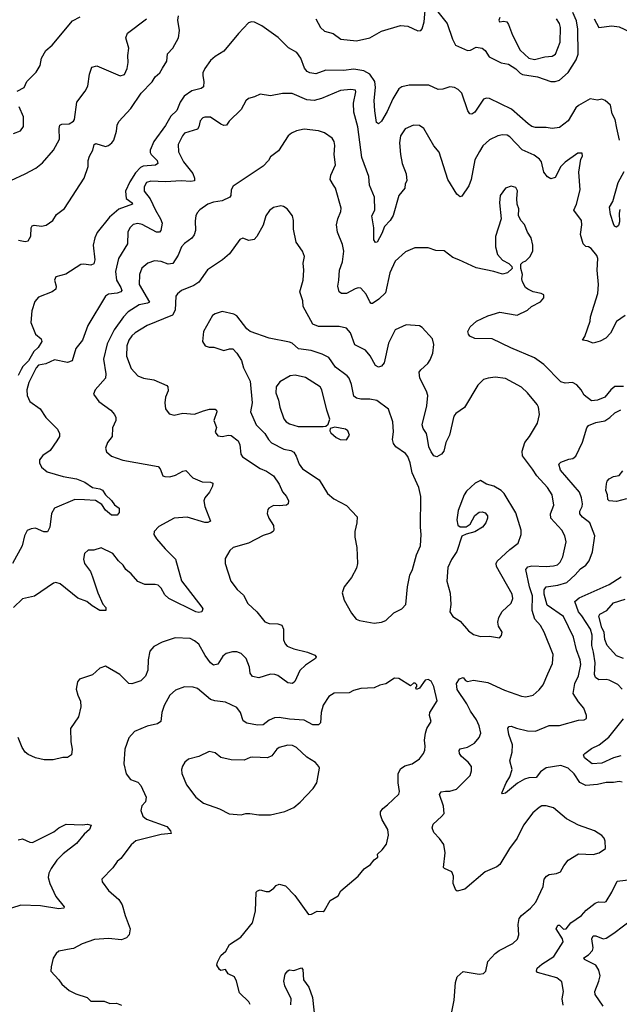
# Model space of a CAD drawing. Extents: x 1839239 to 1929705, y 762242 to 910352.
# Tile 31 of 256: x 1875786 to 1879895, y 775198 to 781939. Entities that reach past the tile are written whole.
import ezdxf

# ---------------------------------------------------------------- set-up
doc = ezdxf.new("R2010")
doc.units = 0

msp = doc.modelspace()

# ---------------------------------------------------------------- linework, layer by layer
at = {"layer": '0CON10XD'}
for points in [[(1877815.7, 781945.7), (1877848.7, 781885), (1877875, 781860.9), (1877935.6, 781845), (1877986.3, 781806.3), (1878095.3, 781795.3), (1878185, 781813.8), (1878265, 781859.4), (1878395, 781898.6), (1878445, 781895.6), (1878515, 781862), (1878535, 781864), (1878545, 781877.5), (1878558.9, 781925), (1878570, 782055)], [(1878615, 782038), (1878715, 781912.5), (1878751.3, 781805), (1878772.5, 781765), (1878855, 781729.2), (1878875, 781731.2), (1878915, 781750), (1878954.6, 781744.6), (1878975, 781728.1), (1879004.5, 781685), (1879044, 781664), (1879085, 781643.4), (1879135, 781634.1), (1879185, 781603.5), (1879215, 781572.4), (1879232.9, 781562.9), (1879335, 781548.6), (1879425, 781516.4), (1879455, 781515.3), (1879485, 781524.6), (1879545, 781578.2), (1879598.8, 781665), (1879613.7, 781703.7), (1879611.9, 781875), (1879601.2, 781931.2), (1879577.4, 781987.4)], [(1875770.4, 781449.6), (1875817.5, 781475), (1875836.2, 781515), (1875899.8, 781580.2), (1875927.5, 781625), (1875935, 781676.7), (1875965, 781728), (1876010, 781765), (1876148.7, 781931.3), (1876201.7, 781958.3)], [(1875779, 780429), (1875825, 780419.7), (1875844.2, 780425), (1875864, 780456), (1875865.7, 780515), (1875872.6, 780527.4), (1875885, 780531.9), (1875935, 780524.6), (1875968.8, 780531.2), (1876014.7, 780565.3), (1876038.6, 780605), (1876093.5, 780646.5), (1876227.5, 780855), (1876256.6, 780933.4), (1876256.9, 780975), (1876264.4, 781005), (1876288, 781045), (1876296.4, 781083.6), (1876307.5, 781092.5), (1876375, 781070.6), (1876395, 781076.9), (1876418.1, 781095), (1876430.5, 781115), (1876450, 781175), (1876453.7, 781216.3), (1876467, 781243), (1876548.3, 781331.7), (1876620, 781435), (1876695, 781514.5), (1876715, 781548.9), (1876746.2, 781575), (1876765, 781607.5), (1876794.5, 781655), (1876798.5, 781705), (1876835.5, 781745), (1876873.6, 781815), (1876881.2, 781865), (1876869.6, 781935), (1876873.8, 781965)], [(1879077.5, 781955), (1879068.8, 781935), (1879074.2, 781925), (1879105, 781930), (1879125, 781923.8), (1879136.6, 781906.6), (1879162.6, 781832.6), (1879215, 781731.2), (1879275, 781675.6), (1879315, 781665.5), (1879385, 781685.6), (1879435, 781690), (1879457.6, 781702.4), (1879490, 781785), (1879493.2, 781885), (1879485, 781914), (1879465, 781945.7)], [(1875725, 780838.8), (1875825, 780883.8), (1875896.6, 780923.4), (1875942, 780958), (1876017.8, 781045), (1876058.3, 781121.7), (1876056.7, 781193.3), (1876062.7, 781217.3), (1876075, 781223.8), (1876125, 781226.7), (1876155, 781243.8), (1876162, 781255), (1876177.1, 781375), (1876235, 781450), (1876254.4, 781485), (1876264.3, 781565), (1876280, 781615), (1876315, 781622.5), (1876475, 781553.8), (1876505.8, 781564.2), (1876522.5, 781605), (1876530, 781645), (1876527.1, 781695), (1876534, 781745), (1876513.3, 781815), (1876525, 781847.1), (1876655, 781945.3)], [(1879896.9, 781115), (1879877.3, 781197.3), (1879866.9, 781255), (1879847.1, 781295), (1879834, 781355), (1879798.8, 781385), (1879775, 781394.3), (1879745, 781387.3), (1879695, 781397.8), (1879615, 781351.7), (1879597.8, 781335), (1879545, 781247.1), (1879485, 781200.5), (1879435, 781194), (1879395, 781200.6), (1879321.3, 781201.3), (1879295, 781208.6), (1879270.8, 781225), (1879156.3, 781326.3), (1879005, 781400.6), (1878985, 781402.9), (1878965, 781395.8), (1878905, 781306), (1878885, 781293.3), (1878870, 781295), (1878856.2, 781315), (1878816.9, 781435), (1878792.1, 781462.1), (1878765, 781475.4), (1878735, 781478.5), (1878685, 781463.1), (1878655, 781461.9), (1878590.6, 781490.6), (1878455, 781491.8), (1878405, 781478.5), (1878383.4, 781466.6), (1878342.7, 781397.3), (1878305, 781310.8), (1878265, 781244), (1878245, 781226), (1878232.5, 781235), (1878220, 781315), (1878216.1, 781385), (1878224.8, 781475), (1878220.3, 781515), (1878186.8, 781565), (1878145, 781588), (1878075, 781600.2), (1878005, 781592.2), (1877885, 781593.9), (1877815, 781567.8), (1877774.4, 781574.4), (1877755.5, 781585.5), (1877737.2, 781607.2), (1877712.7, 781675), (1877685, 781714.4), (1877627.4, 781747.4), (1877557.4, 781817.4), (1877445, 781896.7), (1877395, 781922.5), (1877375, 781924.4), (1877355, 781917.5), (1877285.8, 781845), (1877185.4, 781724.6), (1877125, 781688.1), (1877095, 781658.9), (1877054.6, 781605), (1877042.5, 781575), (1877040.6, 781555), (1877049.4, 781515), (1877045, 781480), (1877030.9, 781469.1), (1876965, 781451.1), (1876914.5, 781415.5), (1876886.3, 781375), (1876863.4, 781316.6), (1876822.2, 781277.8), (1876786.7, 781215), (1876706.5, 781105), (1876681, 781045), (1876680.5, 781030.5), (1876687.5, 781015), (1876727.5, 780975), (1876732.9, 780955), (1876716.3, 780943.7), (1876633, 780937), (1876615, 780926.3), (1876580.5, 780889.5), (1876541.8, 780828.2), (1876511.4, 780765), (1876515.5, 780715.5), (1876556.4, 780685), (1876558.9, 780675), (1876465, 780641.2), (1876401.9, 780588.1), (1876316.9, 780483.1), (1876300.8, 780445), (1876290.5, 780395), (1876300.9, 780295), (1876295, 780268), (1876275, 780258.6), (1876225, 780265.6), (1876205, 780262.2), (1876102.6, 780197.4), (1876035, 780178), (1876024, 780155), (1876036, 780115), (1876033.3, 780095), (1876010, 780075), (1875915, 780038.9), (1875889.6, 780010.4), (1875868.9, 779945), (1875862.7, 779865), (1875895, 779785.7), (1875934.6, 779754.6), (1875938.8, 779735), (1875913.2, 779695), (1875883.1, 779666.9), (1875846.7, 779603.3), (1875808.5, 779565), (1875796.3, 779543.7)], [(1879721.8, 781945), (1879755, 781886), (1879845, 781897.7), (1879895, 781890), (1880005, 781836.9)], [(1879935.6, 779914.4), (1879876.9, 779873.1), (1879835, 779793.3), (1879801.7, 779758.3), (1879763, 779737), (1879715, 779723.8), (1879675, 779740), (1879642.5, 779745), (1879659.2, 779770.8), (1879694.6, 779875), (1879698.8, 779905), (1879747.5, 780065), (1879752.3, 780125), (1879743.6, 780225), (1879746.9, 780305), (1879741.4, 780325), (1879703, 780373), (1879685, 780384), (1879665, 780386.7), (1879646.7, 780405), (1879628.3, 780468.3), (1879638.9, 780535), (1879636.7, 780565), (1879584.2, 780635), (1879601.4, 780675), (1879626, 780775), (1879618.1, 780895), (1879632.5, 780985), (1879642.5, 781005), (1879640, 781025), (1879610, 781025), (1879525, 780964.2), (1879494.3, 780935), (1879455, 780858.8), (1879425, 780850), (1879403.4, 780863.4), (1879377.5, 780895), (1879361.4, 780965), (1879347.5, 780985), (1879312.2, 781012.2), (1879228.5, 781048.5), (1879145, 781137.5), (1879127.6, 781147.6), (1879095, 781150.6), (1879062.5, 781145), (1879005, 781116.9), (1878959.4, 781075), (1878936.7, 781036.7), (1878905, 780980), (1878880.5, 780845), (1878865, 780801.2), (1878815, 780730), (1878805, 780726.7), (1878781.2, 780745), (1878720, 780845), (1878661.7, 781031.7), (1878624.3, 781074.3), (1878556, 781195), (1878525, 781214), (1878485.9, 781215.9), (1878427.6, 781192.4), (1878395.6, 781145), (1878390, 781095), (1878395, 781016.7), (1878408.2, 780955), (1878433.8, 780883.8), (1878438.2, 780835), (1878428.9, 780815), (1878426.7, 780785), (1878385.4, 780735), (1878345, 780598.9), (1878325, 780564.5), (1878286.7, 780523.3), (1878268.5, 780475), (1878235.7, 780415), (1878223.9, 780413.9), (1878212.2, 780432.2), (1878213.6, 780513.6), (1878198.9, 780595), (1878219.6, 780635), (1878217.7, 780725), (1878183.5, 780805), (1878178.8, 780865), (1878130, 780995), (1878103.2, 781205), (1878075.4, 781305), (1878073, 781367), (1878089.2, 781445), (1878086.5, 781456.5), (1878055, 781462), (1877985.5, 781454.5), (1877855, 781398.9), (1877805, 781385.5), (1877755, 781390.6), (1877653.8, 781433.8), (1877586.6, 781433.4), (1877505, 781418), (1877435, 781430), (1877395, 781410), (1877355, 781400), (1877335, 781383.3), (1877304.3, 781325), (1877222, 781245), (1877204.2, 781215.8), (1877185, 781214.4), (1877165, 781223.1), (1877095, 781272.5), (1877055, 781272.5), (1877042.2, 781267.8), (1877022.6, 781247.4), (1877014.3, 781205), (1877005, 781190), (1876915, 781161.2), (1876901.2, 781145), (1876872.9, 781085), (1876874.4, 781035), (1876909.5, 780965), (1876972.9, 780885), (1876984.5, 780855), (1876983.3, 780836.7), (1876959.7, 780830.3), (1876893.5, 780836.5), (1876785, 780829.6), (1876685, 780834.4), (1876656, 780825), (1876638.6, 780795), (1876640, 780765), (1876681.7, 780711.7), (1876716.5, 780635), (1876752.5, 780575), (1876763.3, 780545), (1876754.5, 780495.5), (1876745, 780484.2), (1876725, 780484.5), (1876625, 780537.5), (1876595, 780544.4), (1876565, 780537.1), (1876541.4, 780515), (1876528.1, 780485), (1876525.5, 780405), (1876463.8, 780305), (1876443.1, 780215), (1876449.3, 780155), (1876480.7, 780105), (1876486, 780084), (1876479.2, 780075), (1876455, 780066.9), (1876395, 780060.6), (1876374.3, 780045), (1876253.8, 779845), (1876215.8, 779745), (1876171.1, 779688.9), (1876146.4, 779603.6), (1876115, 779592.2), (1876025, 779610), (1875965, 779583.3), (1875915, 779572.9), (1875898.9, 779555), (1875849.3, 779455), (1875835.5, 779405), (1875837.5, 779365), (1875856.7, 779325), (1875926.2, 779275), (1875966.1, 779216.1), (1876046.2, 779135), (1876058.8, 779105), (1876058.8, 779085), (1876041.2, 779055), (1875995, 778990), (1875944.2, 778955), (1875922.5, 778925), (1875922.5, 778905), (1875936.2, 778875), (1875975, 778843.3), (1876085, 778810.8), (1876175, 778796.2), (1876232.7, 778772.7), (1876285, 778737.1), (1876336.7, 778726.7), (1876355, 778717.1), (1876375.3, 778685.3), (1876416.6, 778646.6), (1876436.4, 778616.4), (1876467.5, 778595), (1876467.5, 778565), (1876455, 778547.5), (1876415, 778546.2), (1876375, 778580.6), (1876349.5, 778619.5), (1876306, 778646), (1876231.5, 778651.5), (1876165, 778653.6), (1876025.6, 778595), (1876005, 778558.8), (1875992.9, 778465), (1875976.7, 778433.3), (1875952, 778432), (1875895, 778456.9), (1875865, 778453.1), (1875838.9, 778441.1), (1875818.9, 778405), (1875803.3, 778336.7), (1875736.7, 778215)], [(1875745, 781160), (1875791.5, 781178.5), (1875813.1, 781206.9), (1875811.8, 781275), (1875782, 781342)], [(1879925, 779427.5), (1879865, 779426.7), (1879836.7, 779405), (1879795.8, 779354.2), (1879745, 779333.8), (1879705, 779328.8), (1879655, 779368), (1879634.5, 779404.5), (1879605, 779438.1), (1879575, 779454.3), (1879525, 779450), (1879495, 779458.9), (1879379.1, 779579.1), (1879314, 779624), (1879151.5, 779691.5), (1879025, 779754.6), (1878905.5, 779755.5), (1878871.9, 779771.9), (1878861.2, 779785), (1878858, 779805), (1878874, 779835), (1878917.5, 779875), (1878995, 779910.9), (1879075.7, 779935.7), (1879195, 779916), (1879265, 779950), (1879292.5, 779975), (1879355, 780007.5), (1879377.5, 780035), (1879377.5, 780055), (1879360, 780065), (1879305, 780076.2), (1879267.5, 780095), (1879253.3, 780105), (1879232.5, 780145), (1879227.5, 780165), (1879232.5, 780195), (1879220, 780235), (1879220, 780265), (1879235, 780280), (1879255, 780287.5), (1879282.5, 780315), (1879302.5, 780355), (1879303.3, 780395), (1879291.2, 780445), (1879266.2, 780485), (1879245.9, 780535.9), (1879221.7, 780561.7), (1879203.3, 780595), (1879206, 780645), (1879196, 780675), (1879193.1, 780715), (1879198.3, 780768.3), (1879185, 780791.2), (1879155, 780799.2), (1879115, 780785.8), (1879078.8, 780735), (1879074.1, 780685.9), (1879086.2, 780575), (1879046.7, 780455), (1879046, 780385), (1879060.3, 780330.3), (1879095, 780292.5), (1879139.3, 780269.3), (1879158.3, 780248.3), (1879160, 780235), (1879130, 780205), (1879095, 780196.7), (1879035, 780216), (1878915, 780240.8), (1878795, 780295.7), (1878755, 780311.4), (1878695, 780355.6), (1878639.1, 780359.1), (1878585, 780376), (1878495, 780377.5), (1878431.1, 780348.9), (1878360, 780285), (1878321.8, 780205), (1878292, 780068), (1878247.5, 780025), (1878205, 779996), (1878195, 779996.2), (1878185, 780006.2), (1878159.6, 780059.6), (1878125, 780101.2), (1878105, 780103.8), (1878085, 780097.1), (1878025, 780064), (1877992.5, 780065), (1877976.4, 780076.4), (1877966.2, 780115), (1877974.3, 780155), (1877977.1, 780225), (1877999.1, 780280.9), (1878008.1, 780355), (1877999.5, 780399.5), (1877964.3, 780485), (1877957.1, 780535), (1877965.8, 780575), (1877987.1, 780625), (1877988.3, 780648.3), (1877950.8, 780785), (1877936.5, 780806.5), (1877912.9, 780845), (1877918.9, 780875), (1877950.5, 780945), (1877941.5, 781015), (1877946.8, 781076.8), (1877941.4, 781105), (1877928.5, 781128.5), (1877874.6, 781164.6), (1877835, 781178.8), (1877735, 781190), (1877682.6, 781177.4), (1877648.3, 781161.7), (1877627, 781143), (1877559.3, 781040.7), (1877505, 781000), (1877492, 780975), (1877455, 780936), (1877250.3, 780799.7), (1877235.8, 780775), (1877234, 780736), (1877225.8, 780724.2), (1877175, 780697.8), (1877115, 780690.6), (1877075, 780676.9), (1877021.7, 780638.3), (1877003, 780617), (1876994.2, 780595), (1876988.7, 780561.3), (1876990.5, 780495), (1876982.5, 780465), (1876966.4, 780443.7), (1876915, 780405.6), (1876894.5, 780385), (1876873.1, 780326.9), (1876835, 780270.4), (1876805, 780265.4), (1876755, 780283.8), (1876711.4, 780288.6), (1876665, 780271.1), (1876623.1, 780236.9), (1876606.5, 780195), (1876604.6, 780125), (1876675.6, 780005), (1876662.9, 779997.1), (1876605, 779987.1), (1876530.1, 779939.9), (1876497.1, 779905), (1876433.7, 779816.3), (1876385, 779719.2), (1876360.4, 779615), (1876377.3, 779515), (1876375.6, 779485), (1876304.2, 779405), (1876292.9, 779375), (1876328.8, 779325), (1876411.2, 779265), (1876436.7, 779235), (1876446.1, 779216.1), (1876444.2, 779195.8), (1876421.4, 779145), (1876420.8, 779085), (1876388.8, 779045), (1876373.8, 779005), (1876381.2, 778981.2), (1876415, 778950), (1876492.4, 778922.4), (1876735, 778880), (1876750, 778865), (1876766.7, 778816.7), (1876780.7, 778810.7), (1876815, 778809.2), (1876855, 778820), (1876905, 778848.6), (1876925, 778852), (1876972, 778802), (1877036.7, 778775), (1877095, 778771.9), (1877110, 778765), (1877107.1, 778745), (1877087.1, 778705), (1877055, 778666), (1877048.1, 778645), (1877055.6, 778605), (1877093.3, 778505), (1877075, 778496), (1877055, 778497.1), (1876935, 778533.2), (1876845, 778525.4), (1876740.7, 778469.3), (1876708.8, 778435), (1876706.7, 778415), (1876723.8, 778385), (1876783.1, 778315), (1876853.6, 778245), (1876895, 778096.2), (1877035, 777916.7), (1877042, 777905), (1877034.1, 777885.9), (1877015, 777880.8), (1876993.3, 777885), (1876807.5, 777975), (1876780.2, 778000.2), (1876755, 778047.1), (1876735, 778067.5), (1876715, 778072.7), (1876645, 778072.3), (1876595, 778093.1), (1876551.5, 778145), (1876513.3, 778175), (1876496.7, 778205), (1876463.9, 778233.9), (1876425, 778283.8), (1876345, 778323.3), (1876295, 778307.5), (1876255, 778307.5), (1876230, 778285), (1876223.3, 778245), (1876230, 778215), (1876270.9, 778160.9), (1876284.4, 778125), (1876321.1, 778015), (1876357.1, 777937.1), (1876377.5, 777915), (1876377.5, 777895), (1876335, 777894.5), (1876282.9, 777925), (1876245.6, 777955.6), (1876185, 777977.3), (1876065, 778075.7), (1876035, 778085.7), (1876018.3, 778081.7), (1875889.1, 777990.9), (1875805, 777974), (1875744.6, 777915.4)], [(1879899.7, 780640.3), (1879893.5, 780615), (1879896.9, 780555), (1879889.7, 780530.3), (1879875, 780518.8), (1879862, 780525), (1879855, 780542.5), (1879834.5, 780605), (1879826.9, 780655), (1879850, 780695), (1879886.4, 780825), (1879929.2, 780900.8)], [(1878748.5, 775145), (1878764.6, 775225.4), (1878772.1, 775347.9), (1878785, 775385.6), (1878825, 775421.2), (1878935, 775403.3), (1878965, 775407.5), (1878980, 775425), (1878995, 775490), (1879045.6, 775544.4), (1879071.2, 775565), (1879165, 775614.2), (1879197.4, 775642.6), (1879206.6, 775673.4), (1879203, 775743), (1879209.2, 775785), (1879224.5, 775805.5), (1879287.5, 775855), (1879323.6, 775896.4), (1879373.1, 776005), (1879380.8, 776055), (1879395.7, 776074.3), (1879415, 776086.2), (1879465, 776094), (1879493.3, 776105), (1879514, 776146), (1879544.6, 776185.4), (1879615, 776226.9), (1879715, 776224.2), (1879757.5, 776235), (1879800, 776265), (1879799.2, 776315), (1879792, 776335), (1879775, 776353.8), (1879724.3, 776384.3), (1879615, 776423.1), (1879532.5, 776467.5), (1879445, 776542), (1879395, 776556), (1879365, 776556), (1879345, 776546.2), (1879301.7, 776508.3), (1879238.6, 776425), (1879196, 776334), (1879142.9, 776265), (1879075.7, 776154.3), (1879055, 776138.8), (1878975, 776103.8), (1878837.5, 775985), (1878785, 775972.5), (1878775, 775980), (1878756.7, 776025), (1878760, 776075), (1878747.5, 776105), (1878696.4, 776126.4), (1878690, 776135), (1878702.5, 776235), (1878691.7, 776291.7), (1878663.4, 776333.4), (1878625, 776373.8), (1878612, 776405), (1878619.5, 776430.5), (1878677.6, 776482.4), (1878694, 776505), (1878690.6, 776555), (1878664, 776635), (1878675, 776652), (1878705, 776657.8), (1878735, 776657.8), (1878780.5, 776669.5), (1878874.2, 776765), (1878883.1, 776795), (1878882.9, 776825), (1878860.6, 776855), (1878813.8, 776895), (1878800, 776915), (1878796.9, 776935), (1878805, 776946.9), (1878855, 776957.9), (1878903.6, 776986.4), (1878934.4, 777025), (1878946.7, 777055), (1878934.5, 777105), (1878915.5, 777145), (1878875.5, 777205), (1878851.5, 777255), (1878785, 777353.1), (1878780.4, 777395), (1878800, 777425), (1878825, 777435.8), (1878841.1, 777415), (1878855, 777408.9), (1878895, 777416.9), (1878995, 777400), (1879107.8, 777347.8), (1879225, 777307.1), (1879255, 777302.9), (1879305, 777313.8), (1879345, 777350), (1879372.5, 777385), (1879405, 777461.2), (1879438.3, 777531.7), (1879442.1, 777592.1), (1879380.6, 777745), (1879355, 777791.4), (1879315.3, 777835), (1879299, 777895), (1879300.8, 777995), (1879280.7, 778055), (1879253.8, 778175), (1879268, 778192), (1879295, 778200.8), (1879393.8, 778196.2), (1879445, 778199.1), (1879472.4, 778207.6), (1879490, 778225), (1879507.6, 778262.4), (1879530.9, 778365), (1879522.2, 778405), (1879500.6, 778445), (1879426.9, 778526.9), (1879423.9, 778556.1), (1879446.7, 778615), (1879434.3, 778685), (1879402, 778735), (1879328.9, 778815), (1879301.2, 778861.2), (1879232.6, 778952.6), (1879230, 778985), (1879248.5, 779045), (1879280, 779085), (1879334.4, 779175.6), (1879348.6, 779235), (1879342, 779285), (1879332, 779305), (1879266, 779385), (1879225, 779422), (1879115, 779482.5), (1879045, 779491.4), (1878995.7, 779484.3), (1878965, 779475.7), (1878925, 779436.7), (1878835, 779283.1), (1878775, 779241.9), (1878762.2, 779225), (1878730.5, 779095), (1878706.9, 779045), (1878692, 778985), (1878676.7, 778965), (1878645, 778946.2), (1878625, 778954), (1878605, 778979.2), (1878589.1, 779015), (1878581.3, 779071.3), (1878573.1, 779105), (1878550.7, 779140.7), (1878543.5, 779165), (1878576.7, 779295), (1878582.2, 779365), (1878575, 779396.7), (1878529.2, 779485), (1878524.3, 779525), (1878535, 779542), (1878583.8, 779585), (1878599.5, 779610.5), (1878618, 779655), (1878624, 779715), (1878614, 779755), (1878545, 779832.5), (1878525, 779843.3), (1878435, 779850), (1878358.8, 779815), (1878313.3, 779725), (1878285, 779588.8), (1878265, 779566), (1878245, 779560.8), (1878225, 779572), (1878187.9, 779637.9), (1878155, 779676.9), (1878082.6, 779712.6), (1878053.3, 779795), (1878025, 779828.1), (1877975, 779839.5), (1877835, 779837.6), (1877795.2, 779855.2), (1877729.4, 779975), (1877726.9, 780015), (1877705.6, 780075), (1877728.6, 780155), (1877732.5, 780225), (1877728.3, 780271.7), (1877738.3, 780318.3), (1877723.6, 780353.6), (1877682, 780415), (1877663.3, 780505), (1877663.3, 780565), (1877656.7, 780595), (1877620, 780645), (1877595, 780660.8), (1877575, 780664.3), (1877525, 780652.9), (1877498, 780632), (1877474.2, 780595), (1877455, 780532.5), (1877412.5, 780455), (1877392.5, 780435), (1877357, 780427), (1877315, 780443.3), (1877295, 780433.3), (1877223.3, 780335), (1877175.6, 780294.4), (1877073.7, 780226.3), (1877015, 780142), (1876979.8, 780120.2), (1876895.5, 780084.5), (1876867.1, 780062.9), (1876857.5, 780045), (1876850.8, 779949.2), (1876833.4, 779916.6), (1876659.2, 779845), (1876577.1, 779795), (1876554.6, 779775), (1876535, 779744), (1876520.9, 779705), (1876519.5, 779635), (1876550.7, 779550.7), (1876595, 779500), (1876635, 779484.4), (1876705, 779473.1), (1876793.8, 779435), (1876802.5, 779425), (1876803, 779397), (1876785.8, 779355), (1876780, 779315), (1876786.2, 779275), (1876811.2, 779241.2), (1876845, 779230.8), (1876905, 779244), (1876985, 779237.1), (1877045, 779261.1), (1877087.9, 779272.1), (1877125, 779273.3), (1877135.8, 779265.8), (1877138, 779255), (1877115.8, 779195), (1877135.9, 779145.9), (1877126.2, 779115), (1877145, 779088.8), (1877175.7, 779084.3), (1877215, 779094.3), (1877235, 779092.5), (1877282.5, 779055), (1877295, 779027.5), (1877301.1, 778965), (1877312.5, 778945), (1877435, 778865.7), (1877477.4, 778847.4), (1877525, 778815.8), (1877565, 778759.2), (1877586.5, 778706.5), (1877615, 778673.8), (1877629.2, 778645), (1877625.8, 778624.2), (1877613.9, 778616.1), (1877565, 778610), (1877525, 778613.3), (1877493.3, 778595), (1877487.5, 778585), (1877483, 778557), (1877493.3, 778525), (1877526, 778475), (1877528.8, 778445), (1877523.3, 778435), (1877505, 778422.5), (1877455, 778406.9), (1877355, 778354.6), (1877248.8, 778325), (1877226.2, 778305), (1877195, 778250), (1877193.8, 778215), (1877232.9, 778095), (1877276.8, 778036.8), (1877319.1, 777999.1), (1877350.7, 777940.7), (1877410.8, 777885)], [(1878215, 777807.1), (1878265, 777814.3), (1878295, 777826.2), (1878351.2, 777878.8), (1878405, 777906.2), (1878432, 777935), (1878444.2, 778055), (1878459.2, 778135), (1878477.5, 778175), (1878505.5, 778275), (1878532.8, 778337.2), (1878537.7, 778415), (1878533.1, 778465), (1878536.2, 778675), (1878520.5, 778735), (1878475, 778836.7), (1878462.2, 778905), (1878447.2, 778947.2), (1878429.4, 778969.4), (1878364, 779014), (1878348, 779038), (1878341.5, 779065), (1878347.6, 779117.6), (1878344.4, 779185), (1878312.6, 779272.6), (1878232.7, 779332.7), (1878185, 779341.2), (1878125, 779341.8), (1878095, 779347.1), (1878075, 779360.8), (1878060.6, 779440.6), (1878044.4, 779485), (1878031.1, 779501.1), (1877950.1, 779560.1), (1877905, 779627.1), (1877859.2, 779649.2), (1877783.8, 779673.8), (1877696.6, 779686.6), (1877653.6, 779723.6), (1877635, 779731.9), (1877495, 779758), (1877365, 779804), (1877343.2, 779823.2), (1877275, 779911.2), (1877255, 779924), (1877175, 779940), (1877125, 779925.8), (1877107.3, 779912.7), (1877046.7, 779805), (1877040, 779735), (1877057, 779707), (1877085, 779696.7), (1877116.4, 779696.4), (1877185, 779673.8), (1877225, 779685.8), (1877247.5, 779685), (1877275, 779656.7), (1877307.5, 779605), (1877319.2, 779555), (1877366.7, 779465), (1877379.6, 779315), (1877367.3, 779255), (1877406, 779165), (1877467.1, 779105), (1877490.6, 779065), (1877512.6, 779042.6), (1877597.4, 778997.4), (1877645, 778989.6), (1877665, 778977.3), (1877681.3, 778951.3), (1877702.2, 778895), (1877723.4, 778863.4), (1877839.5, 778789.5), (1877895.7, 778695), (1877938.8, 778658.8), (1878025, 778612.9), (1878100, 778535), (1878097.5, 778495), (1878082.5, 778435), (1878082, 778395), (1878095.9, 778325.9), (1878100.8, 778215), (1878095.5, 778184.5), (1878060.9, 778119.1), (1878008.8, 778055), (1877996.7, 778015), (1878008.8, 777965), (1878060, 777875), (1878092.5, 777835), (1878115, 777826), (1878215, 777807.1)], [(1875796.3, 779543.7), (1875775, 779502.2)], [(1877865, 779154), (1877883.3, 779156.7), (1877899.3, 779170.7), (1877911.2, 779205), (1877890.5, 779265), (1877857.1, 779405), (1877846, 779425), (1877745, 779488.9), (1877675, 779505.5), (1877638.9, 779501.1), (1877569.4, 779460.6), (1877543.3, 779425), (1877540.9, 779385), (1877560.9, 779335), (1877568.5, 779285), (1877596.7, 779206.7), (1877612.2, 779185), (1877635, 779170.9), (1877694.7, 779154.7), (1877865, 779154)], [(1879536.2, 778086.2), (1879592.8, 778137.2), (1879629.9, 778180.1), (1879665.6, 778205), (1879688.9, 778235), (1879711.9, 778295), (1879726.9, 778405), (1879694.3, 778495), (1879642.6, 778532.6), (1879624.6, 778555), (1879624, 778575), (1879640, 778605), (1879641.8, 778625), (1879636.7, 778665), (1879622.5, 778705), (1879493.3, 778855), (1879481.2, 778895), (1879495, 778908.8), (1879549.5, 778930.5), (1879575.8, 778934.2), (1879598.3, 778951.7), (1879643.2, 779046.8), (1879672, 779145), (1879685, 779161.2), (1879735, 779182), (1879795, 779192), (1879831.2, 779215), (1879865, 779246.7), (1879905, 779267.5)], [(1878025, 779062.5), (1878046.7, 779095), (1878034, 779124), (1878020, 779135), (1877945, 779150), (1877915, 779140), (1877912.5, 779125), (1877919.3, 779109.3), (1877955, 779077.5), (1877983.6, 779063.6), (1878025, 779062.5)], [(1879945, 778659.2), (1879875, 778640), (1879824.6, 778644.6), (1879815.6, 778655), (1879815.3, 778685.3), (1879803.3, 778715), (1879808.3, 778761.7), (1879811.5, 778778.5), (1879825.4, 778794.6), (1879855, 778811.9), (1879895, 778818), (1879918.7, 778851.3)], [(1879075, 777707.5), (1879087.7, 777722.3), (1879093.3, 777745), (1879067, 777787), (1879062.9, 777815), (1879069.4, 777845), (1879092.6, 777887.4), (1879155.3, 777944.7), (1879166.1, 777976.1), (1879160.5, 778005), (1879052.9, 778195), (1879051.4, 778215), (1879059.3, 778230.7), (1879145, 778312), (1879202.5, 778355), (1879222.5, 778415), (1879222.5, 778445), (1879185, 778562.5), (1879106.2, 778695), (1879085.5, 778715.5), (1879035, 778746), (1878985, 778760), (1878945, 778783.3), (1878906.7, 778765), (1878848.7, 778711.3), (1878832.5, 778685), (1878790.9, 778579.1), (1878782, 778515), (1878788.8, 778478.8), (1878805, 778466.7), (1878845, 778466.7), (1878872.5, 778485), (1878905, 778543.3), (1878935, 778566.2), (1878955, 778570), (1878975, 778562.5), (1878991.7, 778541.7), (1878992.5, 778525), (1878980, 778495), (1878957.5, 778465), (1878905, 778432.5), (1878845, 778417.5), (1878815, 778402.5), (1878781.7, 778298.3), (1878745, 778242.5), (1878721.2, 778188.8), (1878712.5, 778095), (1878736.4, 778013.6), (1878740, 777935), (1878733.3, 777885), (1878755, 777852.5), (1878805, 777820), (1878862, 777755), (1878895, 777729.2), (1878943.9, 777716.1), (1879005, 777718.8), (1879075, 777707.5)], [(1879914, 777355), (1879885, 777387.1), (1879825, 777417.8), (1879805, 777422.5), (1879755, 777420), (1879731.1, 777435), (1879726.2, 777456.2), (1879729.8, 777535), (1879718.9, 777608.9), (1879707, 777655), (1879708.8, 777725), (1879697.8, 777765), (1879638.5, 777858.5), (1879615.5, 777885), (1879590, 777955), (1879620, 777980), (1879825, 778072.7), (1879907.5, 778125)], [(1879915, 776718.9), (1879895, 776723.6), (1879855, 776715.4), (1879805, 776715.4), (1879745, 776701.9), (1879665, 776696.5), (1879625, 776715.4), (1879584.7, 776774.7), (1879545, 776814.3), (1879495, 776831.5), (1879395, 776817.1), (1879355, 776788.5), (1879325, 776751.5), (1879275, 776749.2), (1879245, 776738.8), (1879198.4, 776711.6), (1879115, 776643.8), (1879095, 776637.5), (1879090, 776645), (1879093.8, 776655), (1879120, 776715), (1879145.5, 776754.5), (1879162, 776805), (1879144.2, 776865), (1879160, 776925), (1879162.7, 776975), (1879138.5, 777045), (1879131.4, 777088.6), (1879140.6, 777099.4), (1879155, 777101.4), (1879191.7, 777088.3), (1879265, 777069.6), (1879322, 777068), (1879415, 777107.3), (1879485, 777106.7), (1879615, 777142.9), (1879655, 777146.2), (1879670, 777155), (1879671.2, 777175), (1879652, 777225), (1879615, 777267.5), (1879579.2, 777325), (1879590.4, 777395), (1879615, 777446.7), (1879630.4, 777525), (1879626.8, 777555), (1879600.8, 777625), (1879581.7, 777711.7), (1879512.7, 777852.8), (1879401.5, 777931.5), (1879380.2, 778005), (1879379.7, 778035), (1879394.2, 778055.8), (1879475, 778066.5), (1879536.2, 778086.2)], [(1879925, 777565.5), (1879875, 777582.9), (1879811.1, 777655), (1879795.3, 777695), (1879790.7, 777745), (1879774.7, 777775.3), (1879753.8, 777855), (1879760.8, 777869.2), (1879810.7, 777895), (1879855, 777947), (1879935, 777971.4)], [(1877410.8, 777885), (1877465.5, 777815.5), (1877495.5, 777805.5), (1877555, 777803.1), (1877582.9, 777792.9), (1877594.2, 777765), (1877595, 777692.5), (1877605.8, 777665), (1877619.7, 777649.7), (1877665, 777632.2), (1877759.3, 777609.3), (1877808.3, 777588.3), (1877817, 777577), (1877812.5, 777565), (1877745, 777520), (1877706.6, 777483.4), (1877672.3, 777407.7), (1877655, 777393.8), (1877625, 777399.2), (1877555, 777448.6), (1877535, 777455.7), (1877505, 777457.1), (1877425, 777431.8), (1877381.5, 777441.5), (1877365.6, 777465), (1877360.5, 777505), (1877337.3, 777565), (1877305, 777598.5), (1877275, 777611.5), (1877245, 777611.5), (1877201.5, 777598.5), (1877179.4, 777580.6), (1877145, 777525.7), (1877115, 777519.2), (1877095, 777535.7), (1877057.1, 777585), (1877014.5, 777664.5), (1876985, 777685.8), (1876955, 777701.4), (1876852.2, 777707.8), (1876762.7, 777677.3), (1876705, 777647.5), (1876679.4, 777615), (1876665.8, 777555), (1876664, 777485), (1876648, 777445), (1876617, 777413), (1876555, 777392), (1876535, 777393.8), (1876473.8, 777455), (1876375, 777512), (1876335, 777500), (1876285, 777454), (1876196.4, 777423.6), (1876183.6, 777406.4), (1876173.8, 777355), (1876184, 777315), (1876204.1, 777274.1), (1876206, 777235), (1876190, 777165), (1876134, 777085), (1876137.5, 776995), (1876146, 776945), (1876141.2, 776905), (1876115, 776887.5), (1876082.7, 776887.3), (1876015, 776872), (1875955, 776872), (1875895, 776885.8), (1875845, 776907.1), (1875824.3, 776925), (1875804.3, 776955), (1875775.7, 777025)], [(1877365.7, 775195.7), (1877356.2, 775215), (1877292, 775275), (1877272.9, 775355), (1877257.5, 775385), (1877215.6, 775405.6), (1877196, 775435), (1877165, 775428), (1877155, 775435.8), (1877137.1, 775465), (1877141.9, 775485), (1877165, 775531.2), (1877198.6, 775561.4), (1877225, 775606), (1877301.7, 775658.3), (1877380.8, 775755), (1877402.9, 775835), (1877407.5, 775965), (1877416.2, 775975), (1877435, 775980.6), (1877475, 775969.4), (1877495, 775970.6), (1877528.2, 775991.8), (1877545, 776012), (1877565, 776020.8), (1877607.9, 776007.9), (1877672.3, 775942.3), (1877765, 775811.9), (1877785, 775814.4), (1877823.9, 775836.1), (1877865, 775833.3), (1877875, 775840), (1877915, 775907.5), (1877969.3, 775940.7), (1877987.5, 775975), (1878105.9, 776074.1), (1878147.5, 776125), (1878190, 776155), (1878215, 776187.5), (1878240, 776205), (1878237.5, 776225), (1878270, 776255), (1878300, 776295), (1878313.3, 776355), (1878308.8, 776395), (1878271.3, 776461.3), (1878258.6, 776495), (1878258.6, 776515), (1878275, 776539.2), (1878307.8, 776562.2), (1878384.3, 776635.7), (1878388.6, 776655), (1878378.9, 776715), (1878380.5, 776775), (1878395, 776810), (1878425, 776830), (1878475, 776844.2), (1878525, 776878), (1878554, 776915), (1878562.7, 776937.3), (1878564.3, 776965), (1878560, 777005), (1878567.1, 777055), (1878575.8, 777085), (1878606, 777135), (1878593.8, 777175), (1878596, 777195), (1878648.1, 777275), (1878625, 777372.5), (1878605, 777410), (1878585, 777421.2), (1878564.1, 777415.9), (1878525, 777362.5), (1878505, 777353.3), (1878500, 777365), (1878507, 777373), (1878506.7, 777385), (1878495.7, 777395.7), (1878484.3, 777395.7), (1878465, 777377.5), (1878385, 777427.5), (1878355, 777430), (1878295, 777392.5), (1878255, 777382.5), (1878216.1, 777363.9), (1878125, 777360), (1878074.5, 777345.5), (1878045, 777330), (1877941.3, 777328.7), (1877904.6, 777305.4), (1877865, 777246.2), (1877851.5, 777195), (1877846.9, 777125), (1877835, 777111.4), (1877795, 777110.4), (1877735, 777143.3), (1877635, 777149.1), (1877565, 777160.6), (1877531.8, 777158.2), (1877496.3, 777143.7), (1877455, 777110), (1877415, 777109.5), (1877342.1, 777122.1), (1877318.9, 777138.9), (1877300.5, 777195), (1877275, 777229.2), (1877197.2, 777267.2), (1877124.5, 777274.5), (1877095, 777284.4), (1877005, 777360), (1876975, 777370), (1876915, 777372), (1876855, 777349.2), (1876815, 777314), (1876776.1, 777243.9), (1876760.5, 777195), (1876754, 777135), (1876731.1, 777118.9), (1876659.1, 777100.9), (1876573.3, 777065), (1876535, 777022.5), (1876505.9, 776944.1), (1876500, 776845), (1876516.2, 776775), (1876545, 776736.7), (1876595, 776718), (1876616.6, 776696.6), (1876654.2, 776615), (1876648.8, 776585), (1876624.3, 776555.7), (1876616, 776525), (1876630, 776485), (1876655, 776464.5), (1876795, 776415.7), (1876820.8, 776385), (1876823.8, 776366.2), (1876755, 776360), (1876583, 776317), (1876551.4, 776288.6), (1876480, 776195), (1876454.2, 776175), (1876425, 776131.2), (1876350, 776055), (1876352.5, 776035), (1876395.7, 775975.7), (1876465, 775916.2), (1876489.1, 775879.1), (1876509.2, 775805), (1876544.1, 775714.1), (1876537.4, 775672.6), (1876517.8, 775652.2), (1876485, 775640), (1876395, 775648.9), (1876298.3, 775641.7), (1876215, 775611.2), (1876155, 775580), (1876138.3, 775578.3), (1876055, 775561.2), (1876036.2, 775545), (1876015.9, 775514.1), (1876001.2, 775455), (1876000, 775425), (1876055.6, 775365.6), (1876074.6, 775334.6), (1876125, 775293.1), (1876170.2, 775270.2), (1876250, 775245), (1876275, 775220), (1876365, 775220), (1876405, 775202.9), (1876450, 775205), (1876485, 775191.2)], [(1879905, 776897.8), (1879855, 776885.3), (1879775, 776847.8), (1879710, 776845), (1879655.8, 776885), (1879650, 776905), (1879658.8, 776915), (1879705, 776948.9), (1879756.4, 776975), (1879822.9, 777027.1), (1879925, 777152.5)], [(1877505, 776494.2), (1877602.4, 776517.6), (1877664.5, 776545.5), (1877708.9, 776581.1), (1877798, 776675), (1877822.5, 776715), (1877840, 776815), (1877836.1, 776826.1), (1877814.1, 776854.1), (1877755, 776890), (1877684, 776955), (1877655, 776969.5), (1877625, 776972.7), (1877565, 776956.7), (1877549.2, 776945), (1877515, 776899.2), (1877485, 776885.6), (1877385, 776890.8), (1877365, 776888), (1877325, 776869.4), (1877235, 776871.9), (1877165, 776887.5), (1877125, 776918.8), (1877085, 776928), (1877015, 776893.8), (1876942.5, 776875), (1876918.8, 776855), (1876902.1, 776827.9), (1876895.8, 776805), (1876897.9, 776777.9), (1876930.3, 776700.3), (1876994, 776615), (1877045, 776574.2), (1877156.2, 776536.2), (1877222.4, 776502.4), (1877304.2, 776495.8), (1877335, 776504.3), (1877364.3, 776504.3), (1877425.8, 776494.2), (1877505, 776494.2)], [(1875775, 776324), (1875805, 776331.2), (1875855, 776308), (1875875, 776305.8), (1876021.4, 776378.6), (1876055, 776405.7), (1876105, 776430.6), (1876215, 776426.9), (1876251.7, 776431.7), (1876276.7, 776425), (1876266, 776395), (1876228.6, 776361.4), (1876175, 776298.1), (1876085, 776228.9), (1876041.9, 776185), (1876001.5, 776128.5), (1875986.5, 776095), (1875982.5, 776065), (1875992.5, 776025), (1876034.6, 775935), (1876091.2, 775865), (1876090, 775855), (1876055, 775851.8), (1875928.2, 775871.8), (1875795, 775875.7), (1875730, 775855)], [(1879511.3, 775191.3), (1879504.4, 775234.4), (1879512.9, 775285), (1879501.1, 775351.1), (1879467.8, 775377.8), (1879335.6, 775415.6), (1879328, 775425), (1879331.4, 775445), (1879365, 775473.2), (1879445.4, 775525), (1879510, 775625), (1879506.1, 775646.1), (1879462.5, 775715), (1879475, 775740), (1879485, 775740), (1879513, 775713), (1879530, 775715), (1879564.1, 775755.9), (1879635, 775805.8), (1879667.6, 775842.4), (1879729.3, 775890.7), (1879751.7, 775898.3), (1879793, 775897), (1879805, 775902.5), (1879843.3, 775965), (1879879.4, 776040.6), (1879995, 776055.5)], [(1879784.5, 775185), (1879729.1, 775265), (1879728.2, 775285), (1879755.4, 775355), (1879763.2, 775393.2), (1879755, 775431.2), (1879735, 775465.6), (1879657.5, 775505), (1879652.2, 775515), (1879685, 775536.2), (1879712.5, 775565), (1879715.8, 775585), (1879707.5, 775645), (1879715, 775665.6), (1879735, 775666.8), (1879785, 775645.3), (1879805, 775650.7), (1879856.6, 775685), (1879989.1, 775785)], [(1877644.2, 775195), (1877646, 775235), (1877604.2, 775325), (1877596, 775355), (1877606.1, 775403.9), (1877625, 775427.5), (1877635, 775432.5), (1877665, 775430), (1877716.4, 775446.4), (1877727.5, 775435), (1877731.9, 775365), (1877766.7, 775315), (1877791.8, 775245), (1877811.8, 775075)]]:
    msp.add_lwpolyline(points, dxfattribs=at)

doc.saveas('drawing.dxf')
